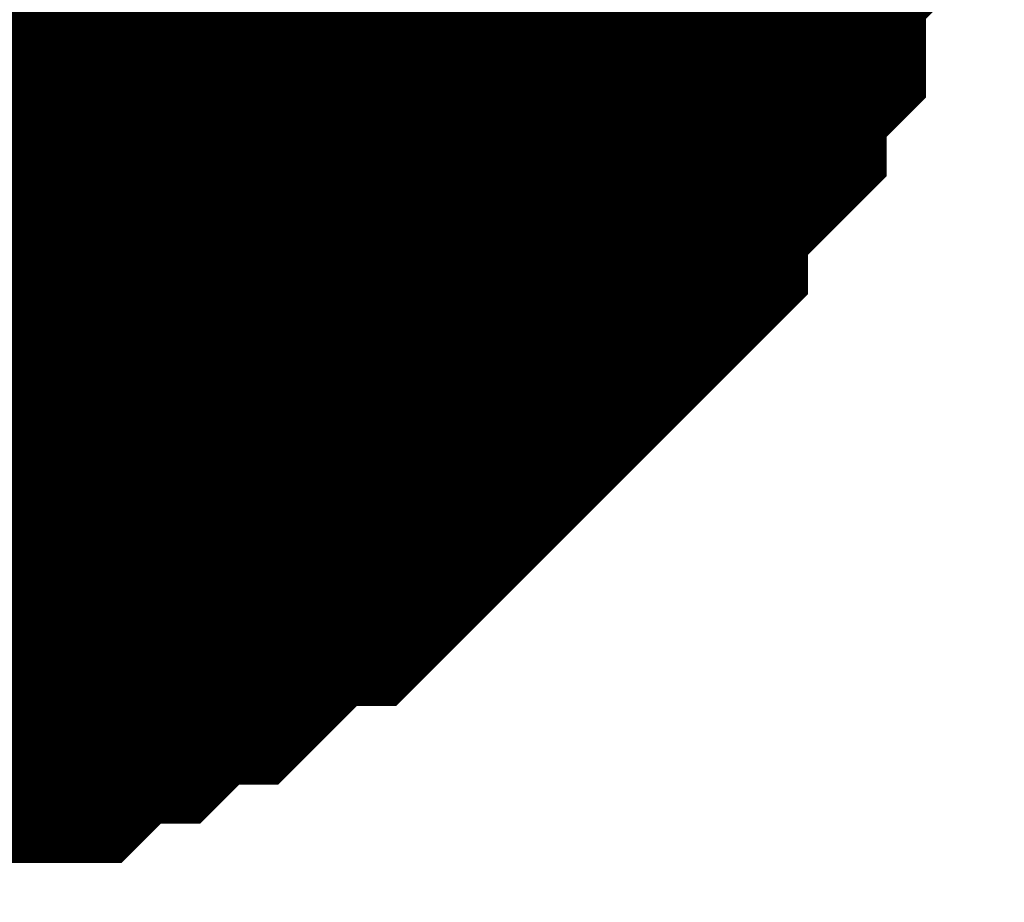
# Model space of a CAD drawing. Header units: inches. Extents: x 0 to 292, y 0 to 193.
# Tile 90 of 189: x 116.817 to 117.305, y 125.12 to 125.558. Entities that reach past the tile are written whole.
import ezdxf

# ---------------------------------------------------------------- set-up
doc = ezdxf.new("R2010")
doc.units = ezdxf.units.IN
doc.layers.add('Sheet', color=255, linetype='Continuous')

msp = doc.modelspace()

# ---------------------------------------------------------------- linework, layer by layer
at = {"layer": 'Sheet'}
msp.add_lwpolyline([(116.36798, 125.79599, 0.508, 0.508, 1), (116.87598, 125.79599, 0.508, 0.508, 1)], format="xyseb", close=True, dxfattribs=at)
for points in [[(117.15564, 125.71769, 0.29972, 0.29972, 0), (117.13615, 125.6982, 0.29972, 0.29972, 0), (117.13615, 125.65922, 0.29972, 0.29972, 0), (117.13615, 125.63973, 0.29972, 0.29972, 0), (117.11667, 125.62023, 0.29972, 0.29972, 0), (117.11667, 125.58125, 0.29972, 0.29972, 0), (117.09719, 125.56176, 0.29972, 0.29972, 0), (117.09719, 125.54227, 0.29972, 0.29972, 0), (117.0777, 125.52278, 0.29972, 0.29972, 0), (117.05822, 125.50329, 0.29972, 0.29972, 0), (117.05822, 125.4838, 0.29972, 0.29972, 0), (117.03873, 125.46431, 0.29972, 0.29972, 0), (117.01925, 125.44481, 0.29972, 0.29972, 0), (116.99977, 125.42532, 0.29972, 0.29972, 0), (116.98028, 125.40583, 0.29972, 0.29972, 0), (116.9608, 125.38634, 0.29972, 0.29972, 0), (116.94132, 125.36685, 0.29972, 0.29972, 0), (116.92183, 125.36685, 0.29972, 0.29972, 0), (116.90235, 125.34736, 0.29972, 0.29972, 0), (116.88286, 125.32787, 0.29972, 0.29972, 0), (116.86338, 125.32787, 0.29972, 0.29972, 0), (116.8439, 125.30838, 0.29972, 0.29972, 0), (116.82441, 125.30838, 0.29972, 0.29972, 0), (116.80493, 125.28889, 0.29972, 0.29972, 0), (116.76596, 125.28889, 0.29972, 0.29972, 0), (116.74648, 125.28889, 0.29972, 0.29972, 0), (116.72699, 125.26939, 0.29972, 0.29972, 0), (116.70751, 125.26939, 0.29972, 0.29972, 0), (116.66854, 125.26939, 0.29972, 0.29972, 0), (116.64906, 125.26939, 0.29972, 0.29972, 0)], [(117.15564, 125.71769, 0.29972, 0.29972, 0), (117.13615, 125.6982, 0.29972, 0.29972, 0), (117.13615, 125.65922, 0.29972, 0.29972, 0), (117.13615, 125.63973, 0.29972, 0.29972, 0), (117.11667, 125.62023, 0.29972, 0.29972, 0), (117.11667, 125.58125, 0.29972, 0.29972, 0), (117.09719, 125.56176, 0.29972, 0.29972, 0), (117.09719, 125.54227, 0.29972, 0.29972, 0), (117.0777, 125.52278, 0.29972, 0.29972, 0), (117.05822, 125.50329, 0.29972, 0.29972, 0), (117.05822, 125.4838, 0.29972, 0.29972, 0), (117.03873, 125.46431, 0.29972, 0.29972, 0), (117.01925, 125.44481, 0.29972, 0.29972, 0), (116.99977, 125.42532, 0.29972, 0.29972, 0), (116.98028, 125.40583, 0.29972, 0.29972, 0), (116.9608, 125.38634, 0.29972, 0.29972, 0), (116.94132, 125.36685, 0.29972, 0.29972, 0), (116.92183, 125.36685, 0.29972, 0.29972, 0), (116.90235, 125.34736, 0.29972, 0.29972, 0), (116.88286, 125.32787, 0.29972, 0.29972, 0), (116.86338, 125.32787, 0.29972, 0.29972, 0), (116.8439, 125.30838, 0.29972, 0.29972, 0), (116.82441, 125.30838, 0.29972, 0.29972, 0), (116.80493, 125.28889, 0.29972, 0.29972, 0), (116.76596, 125.28889, 0.29972, 0.29972, 0), (116.74648, 125.28889, 0.29972, 0.29972, 0), (116.72699, 125.26939, 0.29972, 0.29972, 0), (116.70751, 125.26939, 0.29972, 0.29972, 0), (116.66854, 125.26939, 0.29972, 0.29972, 0), (116.64906, 125.26939, 0.29972, 0.29972, 0)], [(117.15564, 125.71769, 0.29972, 0.29972, 0), (117.13615, 125.6982, 0.29972, 0.29972, 0), (117.13615, 125.65922, 0.29972, 0.29972, 0), (117.13615, 125.63973, 0.29972, 0.29972, 0), (117.11667, 125.62023, 0.29972, 0.29972, 0), (117.11667, 125.58125, 0.29972, 0.29972, 0), (117.09719, 125.56176, 0.29972, 0.29972, 0), (117.09719, 125.54227, 0.29972, 0.29972, 0), (117.0777, 125.52278, 0.29972, 0.29972, 0), (117.05822, 125.50329, 0.29972, 0.29972, 0), (117.05822, 125.4838, 0.29972, 0.29972, 0), (117.03873, 125.46431, 0.29972, 0.29972, 0), (117.01925, 125.44481, 0.29972, 0.29972, 0), (116.99977, 125.42532, 0.29972, 0.29972, 0), (116.98028, 125.40583, 0.29972, 0.29972, 0), (116.9608, 125.38634, 0.29972, 0.29972, 0), (116.94132, 125.36685, 0.29972, 0.29972, 0), (116.92183, 125.36685, 0.29972, 0.29972, 0), (116.90235, 125.34736, 0.29972, 0.29972, 0), (116.88286, 125.32787, 0.29972, 0.29972, 0), (116.86338, 125.32787, 0.29972, 0.29972, 0), (116.8439, 125.30838, 0.29972, 0.29972, 0), (116.82441, 125.30838, 0.29972, 0.29972, 0), (116.80493, 125.28889, 0.29972, 0.29972, 0), (116.76596, 125.28889, 0.29972, 0.29972, 0), (116.74648, 125.28889, 0.29972, 0.29972, 0), (116.72699, 125.26939, 0.29972, 0.29972, 0), (116.70751, 125.26939, 0.29972, 0.29972, 0), (116.66854, 125.26939, 0.29972, 0.29972, 0), (116.64906, 125.26939, 0.29972, 0.29972, 0)], [(117.15564, 125.71769, 0.29972, 0.29972, 0), (117.13615, 125.6982, 0.29972, 0.29972, 0), (117.13615, 125.65922, 0.29972, 0.29972, 0), (117.13615, 125.63973, 0.29972, 0.29972, 0), (117.11667, 125.62023, 0.29972, 0.29972, 0), (117.11667, 125.58125, 0.29972, 0.29972, 0), (117.09719, 125.56176, 0.29972, 0.29972, 0), (117.09719, 125.54227, 0.29972, 0.29972, 0), (117.0777, 125.52278, 0.29972, 0.29972, 0), (117.05822, 125.50329, 0.29972, 0.29972, 0), (117.05822, 125.4838, 0.29972, 0.29972, 0), (117.03873, 125.46431, 0.29972, 0.29972, 0), (117.01925, 125.44481, 0.29972, 0.29972, 0), (116.99977, 125.42532, 0.29972, 0.29972, 0), (116.98028, 125.40583, 0.29972, 0.29972, 0), (116.9608, 125.38634, 0.29972, 0.29972, 0), (116.94132, 125.36685, 0.29972, 0.29972, 0), (116.92183, 125.36685, 0.29972, 0.29972, 0), (116.90235, 125.34736, 0.29972, 0.29972, 0), (116.88286, 125.32787, 0.29972, 0.29972, 0), (116.86338, 125.32787, 0.29972, 0.29972, 0), (116.8439, 125.30838, 0.29972, 0.29972, 0), (116.82441, 125.30838, 0.29972, 0.29972, 0), (116.80493, 125.28889, 0.29972, 0.29972, 0), (116.76596, 125.28889, 0.29972, 0.29972, 0), (116.74648, 125.28889, 0.29972, 0.29972, 0), (116.72699, 125.26939, 0.29972, 0.29972, 0), (116.70751, 125.26939, 0.29972, 0.29972, 0), (116.66854, 125.26939, 0.29972, 0.29972, 0), (116.64906, 125.26939, 0.29972, 0.29972, 0)], [(117.15564, 125.71769, 0.29972, 0.29972, 0), (117.13615, 125.6982, 0.29972, 0.29972, 0), (117.13615, 125.65922, 0.29972, 0.29972, 0), (117.13615, 125.63973, 0.29972, 0.29972, 0), (117.11667, 125.62023, 0.29972, 0.29972, 0), (117.11667, 125.58125, 0.29972, 0.29972, 0), (117.09719, 125.56176, 0.29972, 0.29972, 0), (117.09719, 125.54227, 0.29972, 0.29972, 0), (117.0777, 125.52278, 0.29972, 0.29972, 0), (117.05822, 125.50329, 0.29972, 0.29972, 0), (117.05822, 125.4838, 0.29972, 0.29972, 0), (117.03873, 125.46431, 0.29972, 0.29972, 0), (117.01925, 125.44481, 0.29972, 0.29972, 0), (116.99977, 125.42532, 0.29972, 0.29972, 0), (116.98028, 125.40583, 0.29972, 0.29972, 0), (116.9608, 125.38634, 0.29972, 0.29972, 0), (116.94132, 125.36685, 0.29972, 0.29972, 0), (116.92183, 125.36685, 0.29972, 0.29972, 0), (116.90235, 125.34736, 0.29972, 0.29972, 0), (116.88286, 125.32787, 0.29972, 0.29972, 0), (116.86338, 125.32787, 0.29972, 0.29972, 0), (116.8439, 125.30838, 0.29972, 0.29972, 0), (116.82441, 125.30838, 0.29972, 0.29972, 0), (116.80493, 125.28889, 0.29972, 0.29972, 0), (116.76596, 125.28889, 0.29972, 0.29972, 0), (116.74648, 125.28889, 0.29972, 0.29972, 0), (116.72699, 125.26939, 0.29972, 0.29972, 0), (116.70751, 125.26939, 0.29972, 0.29972, 0), (116.66854, 125.26939, 0.29972, 0.29972, 0), (116.64906, 125.26939, 0.29972, 0.29972, 0)], [(117.15564, 125.71769, 0.29972, 0.29972, 0), (117.13615, 125.6982, 0.29972, 0.29972, 0), (117.13615, 125.65922, 0.29972, 0.29972, 0), (117.13615, 125.63973, 0.29972, 0.29972, 0), (117.11667, 125.62023, 0.29972, 0.29972, 0), (117.11667, 125.58125, 0.29972, 0.29972, 0), (117.09719, 125.56176, 0.29972, 0.29972, 0), (117.09719, 125.54227, 0.29972, 0.29972, 0), (117.0777, 125.52278, 0.29972, 0.29972, 0), (117.05822, 125.50329, 0.29972, 0.29972, 0), (117.05822, 125.4838, 0.29972, 0.29972, 0), (117.03873, 125.46431, 0.29972, 0.29972, 0), (117.01925, 125.44481, 0.29972, 0.29972, 0), (116.99977, 125.42532, 0.29972, 0.29972, 0), (116.98028, 125.40583, 0.29972, 0.29972, 0), (116.9608, 125.38634, 0.29972, 0.29972, 0), (116.94132, 125.36685, 0.29972, 0.29972, 0), (116.92183, 125.36685, 0.29972, 0.29972, 0), (116.90235, 125.34736, 0.29972, 0.29972, 0), (116.88286, 125.32787, 0.29972, 0.29972, 0), (116.86338, 125.32787, 0.29972, 0.29972, 0), (116.8439, 125.30838, 0.29972, 0.29972, 0), (116.82441, 125.30838, 0.29972, 0.29972, 0), (116.80493, 125.28889, 0.29972, 0.29972, 0), (116.76596, 125.28889, 0.29972, 0.29972, 0), (116.74648, 125.28889, 0.29972, 0.29972, 0), (116.72699, 125.26939, 0.29972, 0.29972, 0), (116.70751, 125.26939, 0.29972, 0.29972, 0), (116.66854, 125.26939, 0.29972, 0.29972, 0), (116.64906, 125.26939, 0.29972, 0.29972, 0)], [(117.15564, 125.71769, 0.29972, 0.29972, 0), (117.13615, 125.6982, 0.29972, 0.29972, 0), (117.13615, 125.65922, 0.29972, 0.29972, 0), (117.13615, 125.63973, 0.29972, 0.29972, 0), (117.11667, 125.62023, 0.29972, 0.29972, 0), (117.11667, 125.58125, 0.29972, 0.29972, 0), (117.09719, 125.56176, 0.29972, 0.29972, 0), (117.09719, 125.54227, 0.29972, 0.29972, 0), (117.0777, 125.52278, 0.29972, 0.29972, 0), (117.05822, 125.50329, 0.29972, 0.29972, 0), (117.05822, 125.4838, 0.29972, 0.29972, 0), (117.03873, 125.46431, 0.29972, 0.29972, 0), (117.01925, 125.44481, 0.29972, 0.29972, 0), (116.99977, 125.42532, 0.29972, 0.29972, 0), (116.98028, 125.40583, 0.29972, 0.29972, 0), (116.9608, 125.38634, 0.29972, 0.29972, 0), (116.94132, 125.36685, 0.29972, 0.29972, 0), (116.92183, 125.36685, 0.29972, 0.29972, 0), (116.90235, 125.34736, 0.29972, 0.29972, 0), (116.88286, 125.32787, 0.29972, 0.29972, 0), (116.86338, 125.32787, 0.29972, 0.29972, 0), (116.8439, 125.30838, 0.29972, 0.29972, 0), (116.82441, 125.30838, 0.29972, 0.29972, 0), (116.80493, 125.28889, 0.29972, 0.29972, 0), (116.76596, 125.28889, 0.29972, 0.29972, 0), (116.74648, 125.28889, 0.29972, 0.29972, 0), (116.72699, 125.26939, 0.29972, 0.29972, 0), (116.70751, 125.26939, 0.29972, 0.29972, 0), (116.66854, 125.26939, 0.29972, 0.29972, 0), (116.64906, 125.26939, 0.29972, 0.29972, 0)], [(117.11667, 125.62023, 0.09906, 0.09906, 0), (117.11667, 125.58125, 0.09906, 0.09906, 0), (117.09719, 125.56176, 0.09906, 0.09906, 0), (117.09719, 125.54227, 0.09906, 0.09906, 0), (117.0777, 125.52278, 0.09906, 0.09906, 0), (117.05822, 125.50329, 0.09906, 0.09906, 0), (117.05822, 125.4838, 0.09906, 0.09906, 0), (117.03873, 125.46431, 0.09906, 0.09906, 0), (117.01925, 125.44481, 0.09906, 0.09906, 0), (116.99977, 125.42532, 0.09906, 0.09906, 0), (116.98028, 125.40583, 0.09906, 0.09906, 0), (116.9608, 125.38634, 0.09906, 0.09906, 0), (116.94132, 125.36685, 0.09906, 0.09906, 0), (116.92183, 125.36685, 0.09906, 0.09906, 0), (116.90235, 125.34736, 0.09906, 0.09906, 0), (116.88286, 125.32787, 0.09906, 0.09906, 0), (116.86338, 125.32787, 0.09906, 0.09906, 0), (116.8439, 125.30838, 0.09906, 0.09906, 0), (116.82441, 125.30838, 0.09906, 0.09906, 0), (116.80493, 125.28889, 0.09906, 0.09906, 0), (116.76596, 125.28889, 0.09906, 0.09906, 0)], [(117.11667, 125.62023, 0.09906, 0.09906, 0), (117.11667, 125.58125, 0.09906, 0.09906, 0), (117.09719, 125.56176, 0.09906, 0.09906, 0), (117.09719, 125.54227, 0.09906, 0.09906, 0), (117.0777, 125.52278, 0.09906, 0.09906, 0), (117.05822, 125.50329, 0.09906, 0.09906, 0), (117.05822, 125.4838, 0.09906, 0.09906, 0), (117.03873, 125.46431, 0.09906, 0.09906, 0), (117.01925, 125.44481, 0.09906, 0.09906, 0), (116.99977, 125.42532, 0.09906, 0.09906, 0), (116.98028, 125.40583, 0.09906, 0.09906, 0), (116.9608, 125.38634, 0.09906, 0.09906, 0), (116.94132, 125.36685, 0.09906, 0.09906, 0), (116.92183, 125.36685, 0.09906, 0.09906, 0), (116.90235, 125.34736, 0.09906, 0.09906, 0), (116.88286, 125.32787, 0.09906, 0.09906, 0), (116.86338, 125.32787, 0.09906, 0.09906, 0), (116.8439, 125.30838, 0.09906, 0.09906, 0), (116.82441, 125.30838, 0.09906, 0.09906, 0), (116.80493, 125.28889, 0.09906, 0.09906, 0), (116.76596, 125.28889, 0.09906, 0.09906, 0)], [(117.11667, 125.62023, 0.09906, 0.09906, 0), (117.11667, 125.58125, 0.09906, 0.09906, 0), (117.09719, 125.56176, 0.09906, 0.09906, 0), (117.09719, 125.54227, 0.09906, 0.09906, 0), (117.0777, 125.52278, 0.09906, 0.09906, 0), (117.05822, 125.50329, 0.09906, 0.09906, 0), (117.05822, 125.4838, 0.09906, 0.09906, 0), (117.03873, 125.46431, 0.09906, 0.09906, 0), (117.01925, 125.44481, 0.09906, 0.09906, 0), (116.99977, 125.42532, 0.09906, 0.09906, 0), (116.98028, 125.40583, 0.09906, 0.09906, 0), (116.9608, 125.38634, 0.09906, 0.09906, 0), (116.94132, 125.36685, 0.09906, 0.09906, 0), (116.92183, 125.36685, 0.09906, 0.09906, 0), (116.90235, 125.34736, 0.09906, 0.09906, 0), (116.88286, 125.32787, 0.09906, 0.09906, 0), (116.86338, 125.32787, 0.09906, 0.09906, 0), (116.8439, 125.30838, 0.09906, 0.09906, 0), (116.82441, 125.30838, 0.09906, 0.09906, 0), (116.80493, 125.28889, 0.09906, 0.09906, 0), (116.76596, 125.28889, 0.09906, 0.09906, 0)], [(117.11667, 125.62023, 0.09906, 0.09906, 0), (117.11667, 125.58125, 0.09906, 0.09906, 0), (117.09719, 125.56176, 0.09906, 0.09906, 0), (117.09719, 125.54227, 0.09906, 0.09906, 0), (117.0777, 125.52278, 0.09906, 0.09906, 0), (117.05822, 125.50329, 0.09906, 0.09906, 0), (117.05822, 125.4838, 0.09906, 0.09906, 0), (117.03873, 125.46431, 0.09906, 0.09906, 0), (117.01925, 125.44481, 0.09906, 0.09906, 0), (116.99977, 125.42532, 0.09906, 0.09906, 0), (116.98028, 125.40583, 0.09906, 0.09906, 0), (116.9608, 125.38634, 0.09906, 0.09906, 0), (116.94132, 125.36685, 0.09906, 0.09906, 0), (116.92183, 125.36685, 0.09906, 0.09906, 0), (116.90235, 125.34736, 0.09906, 0.09906, 0), (116.88286, 125.32787, 0.09906, 0.09906, 0), (116.86338, 125.32787, 0.09906, 0.09906, 0), (116.8439, 125.30838, 0.09906, 0.09906, 0), (116.82441, 125.30838, 0.09906, 0.09906, 0), (116.80493, 125.28889, 0.09906, 0.09906, 0), (116.76596, 125.28889, 0.09906, 0.09906, 0)], [(117.11667, 125.62023, 0.09906, 0.09906, 0), (117.11667, 125.58125, 0.09906, 0.09906, 0), (117.09719, 125.56176, 0.09906, 0.09906, 0), (117.09719, 125.54227, 0.09906, 0.09906, 0), (117.0777, 125.52278, 0.09906, 0.09906, 0), (117.05822, 125.50329, 0.09906, 0.09906, 0), (117.05822, 125.4838, 0.09906, 0.09906, 0), (117.03873, 125.46431, 0.09906, 0.09906, 0), (117.01925, 125.44481, 0.09906, 0.09906, 0), (116.99977, 125.42532, 0.09906, 0.09906, 0), (116.98028, 125.40583, 0.09906, 0.09906, 0), (116.9608, 125.38634, 0.09906, 0.09906, 0), (116.94132, 125.36685, 0.09906, 0.09906, 0), (116.92183, 125.36685, 0.09906, 0.09906, 0), (116.90235, 125.34736, 0.09906, 0.09906, 0), (116.88286, 125.32787, 0.09906, 0.09906, 0), (116.86338, 125.32787, 0.09906, 0.09906, 0), (116.8439, 125.30838, 0.09906, 0.09906, 0), (116.82441, 125.30838, 0.09906, 0.09906, 0), (116.80493, 125.28889, 0.09906, 0.09906, 0), (116.76596, 125.28889, 0.09906, 0.09906, 0)], [(117.11667, 125.62023, 0.09906, 0.09906, 0), (117.11667, 125.58125, 0.09906, 0.09906, 0), (117.09719, 125.56176, 0.09906, 0.09906, 0), (117.09719, 125.54227, 0.09906, 0.09906, 0), (117.0777, 125.52278, 0.09906, 0.09906, 0), (117.05822, 125.50329, 0.09906, 0.09906, 0), (117.05822, 125.4838, 0.09906, 0.09906, 0), (117.03873, 125.46431, 0.09906, 0.09906, 0), (117.01925, 125.44481, 0.09906, 0.09906, 0), (116.99977, 125.42532, 0.09906, 0.09906, 0), (116.98028, 125.40583, 0.09906, 0.09906, 0), (116.9608, 125.38634, 0.09906, 0.09906, 0), (116.94132, 125.36685, 0.09906, 0.09906, 0), (116.92183, 125.36685, 0.09906, 0.09906, 0), (116.90235, 125.34736, 0.09906, 0.09906, 0), (116.88286, 125.32787, 0.09906, 0.09906, 0), (116.86338, 125.32787, 0.09906, 0.09906, 0), (116.8439, 125.30838, 0.09906, 0.09906, 0), (116.82441, 125.30838, 0.09906, 0.09906, 0), (116.80493, 125.28889, 0.09906, 0.09906, 0), (116.76596, 125.28889, 0.09906, 0.09906, 0)], [(117.11667, 125.62023, 0.09906, 0.09906, 0), (117.11667, 125.58125, 0.09906, 0.09906, 0), (117.09719, 125.56176, 0.09906, 0.09906, 0), (117.09719, 125.54227, 0.09906, 0.09906, 0), (117.0777, 125.52278, 0.09906, 0.09906, 0), (117.05822, 125.50329, 0.09906, 0.09906, 0), (117.05822, 125.4838, 0.09906, 0.09906, 0), (117.03873, 125.46431, 0.09906, 0.09906, 0), (117.01925, 125.44481, 0.09906, 0.09906, 0), (116.99977, 125.42532, 0.09906, 0.09906, 0), (116.98028, 125.40583, 0.09906, 0.09906, 0), (116.9608, 125.38634, 0.09906, 0.09906, 0), (116.94132, 125.36685, 0.09906, 0.09906, 0), (116.92183, 125.36685, 0.09906, 0.09906, 0), (116.90235, 125.34736, 0.09906, 0.09906, 0), (116.88286, 125.32787, 0.09906, 0.09906, 0), (116.86338, 125.32787, 0.09906, 0.09906, 0), (116.8439, 125.30838, 0.09906, 0.09906, 0), (116.82441, 125.30838, 0.09906, 0.09906, 0), (116.80493, 125.28889, 0.09906, 0.09906, 0), (116.76596, 125.28889, 0.09906, 0.09906, 0)]]:
    msp.add_lwpolyline(points, format="xyseb", dxfattribs=at)

doc.saveas('drawing.dxf')
